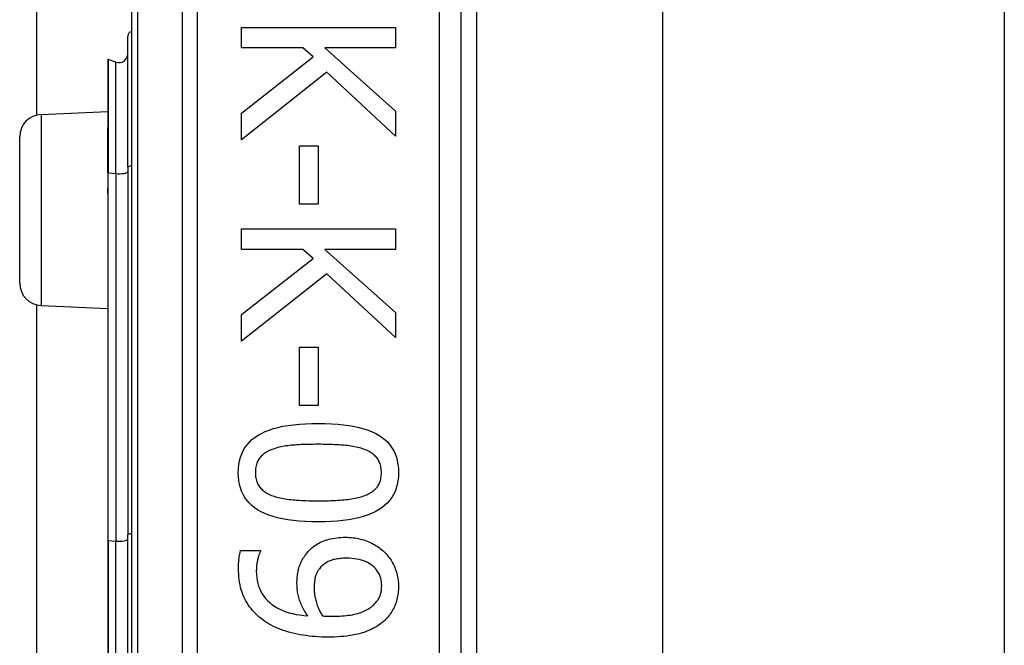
# Model space of a CAD drawing. Header units: inches. Extents: x 3.3 to 95.3, y 5.9 to 50.1.
# Tile 48 of 71: x 22.385 to 23.266, y 33.882 to 34.442. Entities that reach past the tile are written whole.
import ezdxf

# ---------------------------------------------------------------- set-up
doc = ezdxf.new("R2010")
doc.units = ezdxf.units.IN
doc.header["$MEASUREMENT"] = 0
doc.layers.add('Visible Edges(ANSI)', color=7, linetype='Continuous', lineweight=25)
doc.layers.add('Visible Tangent Edges(ANSI)', color=7, linetype='Continuous', lineweight=25)

msp = doc.modelspace()

# ---------------------------------------------------------------- linework, layer by layer
at = {"layer": 'Visible Edges(ANSI)'}
for p, q in [((22.39993, 34.3566), (22.39993, 37.35325)), ((22.48458, 34.86275), (22.48458, 32.98056)), ((22.77985, 33.17166), (22.77985, 34.67166)), ((22.79363, 34.54971), (22.79363, 33.29361)), ((22.96008, 34.53716), (22.96008, 33.30616)), ((23.26608, 34.53716), (23.26608, 33.30616)), ((22.58314, 34.43493), (22.72094, 34.43493)), ((22.58314, 34.41661), (22.58314, 34.43493)), ((22.72094, 34.43493), (22.72094, 34.41661)), ((22.48132, 34.30988), (22.48132, 34.42722)), ((22.63819, 34.41661), (22.58314, 34.41661)), ((22.64724, 34.40857), (22.63819, 34.41661)), ((22.65762, 34.41661), (22.72094, 34.36011)), ((22.72094, 34.41661), (22.65762, 34.41661)), ((22.4634, 34.40607), (22.4634, 34.34537)), ((22.47076, 34.40395), (22.46393, 34.40644)), ((22.58314, 34.35821), (22.64724, 34.40857)), ((22.65941, 34.39484), (22.58314, 34.33443)), ((22.72094, 34.33778), (22.65941, 34.39484)), ((22.4037, 34.35712), (22.4634, 34.35973)), ((22.58314, 34.33443), (22.58314, 34.35821)), ((22.72094, 34.36011), (22.72094, 34.33778)), ((22.4634, 34.34537), (22.4634, 34.34476)), ((22.4634, 34.30475), (22.4634, 34.34476)), ((22.38458, 34.20617), (22.38458, 34.33714)), ((22.63506, 34.32907), (22.65181, 34.32907)), ((22.63506, 34.27692), (22.63506, 34.32907)), ((22.65181, 34.32907), (22.65181, 34.27692)), ((22.48132, 34.30988), (22.48132, 33.98101)), ((22.4634, 34.30475), (22.4634, 34.29194)), ((22.4634, 34.29194), (22.4634, 34.28624)), ((22.4634, 34.28624), (22.4634, 33.97581)), ((22.65181, 34.27692), (22.63506, 34.27692)), ((22.58314, 34.2547), (22.72094, 34.2547)), ((22.58314, 34.23639), (22.58314, 34.2547)), ((22.72094, 34.2547), (22.72094, 34.23639)), ((22.63819, 34.23639), (22.58314, 34.23639)), ((22.64724, 34.22835), (22.63819, 34.23639)), ((22.65762, 34.23639), (22.72094, 34.17988)), ((22.72094, 34.23639), (22.65762, 34.23639)), ((22.58314, 34.17798), (22.64724, 34.22835)), ((22.65941, 34.21461), (22.58314, 34.1542)), ((22.72094, 34.15755), (22.65941, 34.21461)), ((22.39993, 33.6566), (22.39993, 34.18671)), ((22.4037, 34.18619), (22.4634, 34.18358)), ((22.58314, 34.1542), (22.58314, 34.17798)), ((22.72094, 34.17988), (22.72094, 34.15755)), ((22.63506, 34.14884), (22.65181, 34.14884)), ((22.63506, 34.09669), (22.63506, 34.14884)), ((22.65181, 34.14884), (22.65181, 34.09669)), ((22.65181, 34.09669), (22.63506, 34.09669)), ((22.4634, 33.97581), (22.4634, 33.8675)), ((22.48132, 33.8623), (22.48132, 33.98101)), ((22.58236, 33.96682), (22.60011, 33.96682)), ((22.60011, 33.96682), (22.60011, 33.96593))]:
    msp.add_line(p, q, dxfattribs=at)
at = {"layer": 'Visible Edges(ANSI)', "flags": 128}
for points in [[(22.58024, 34.03662), (22.58036, 34.04033), (22.58073, 34.04387), (22.58134, 34.04725), (22.5822, 34.05046), (22.58331, 34.0535), (22.58466, 34.05637), (22.58626, 34.05907), (22.5881, 34.0616), (22.59019, 34.06397), (22.59253, 34.06617), (22.59511, 34.0682), (22.59794, 34.07006), (22.60101, 34.07176), (22.60435, 34.07332), (22.60795, 34.07472), (22.6118, 34.07598), (22.61591, 34.07709), (22.62028, 34.07806), (22.62491, 34.07887), (22.6298, 34.07954), (22.63494, 34.08006), (22.64035, 34.08043), (22.64601, 34.08065), (22.65193, 34.08072)], [(22.65193, 34.08072), (22.658, 34.08065), (22.6638, 34.08042), (22.66932, 34.08005), (22.67456, 34.07953), (22.67953, 34.07885), (22.68421, 34.07803), (22.68862, 34.07706), (22.69275, 34.07593), (22.6966, 34.07466), (22.70017, 34.07324), (22.70346, 34.07167), (22.70647, 34.06995), (22.70923, 34.06807), (22.71175, 34.06603), (22.71402, 34.06382), (22.71606, 34.06145), (22.71786, 34.05892), (22.71941, 34.05623), (22.72073, 34.05337), (22.72181, 34.05034), (22.72265, 34.04716), (22.72325, 34.04381), (22.72361, 34.04029), (22.72373, 34.03662)], [(22.65193, 34.06196), (22.64954, 34.06196), (22.64722, 34.06194), (22.64497, 34.06191), (22.64278, 34.06186), (22.64066, 34.06181), (22.63861, 34.06174), (22.63662, 34.06166), (22.6347, 34.06157), (22.63285, 34.06146), (22.63107, 34.06134), (22.62935, 34.06121), (22.62769, 34.06107), (22.62609, 34.06091), (22.62452, 34.06072), (22.62297, 34.0605), (22.62145, 34.06025), (22.61997, 34.05998), (22.61851, 34.05967), (22.61708, 34.05934), (22.61568, 34.05899), (22.61432, 34.0586), (22.61298, 34.05819), (22.61167, 34.05774), (22.61039, 34.05727)], [(22.69391, 34.05716), (22.69271, 34.05761), (22.69147, 34.05804), (22.69016, 34.05845), (22.68881, 34.05882), (22.68741, 34.05918), (22.68596, 34.05951), (22.68445, 34.05981), (22.68289, 34.06009), (22.68129, 34.06034), (22.67963, 34.06057), (22.67792, 34.06078), (22.67616, 34.06096), (22.67435, 34.06112), (22.67251, 34.06127), (22.67062, 34.0614), (22.6687, 34.06152), (22.66674, 34.06162), (22.66474, 34.06171), (22.6627, 34.06179), (22.66062, 34.06185), (22.65851, 34.0619), (22.65635, 34.06194), (22.65416, 34.06196), (22.65193, 34.06196)], [(22.61039, 34.05727), (22.60922, 34.05681), (22.6081, 34.05632), (22.60702, 34.05579), (22.60599, 34.05523), (22.605, 34.05464), (22.60406, 34.05402), (22.60317, 34.05337), (22.60232, 34.05268), (22.60152, 34.05197), (22.60076, 34.05122), (22.60005, 34.05044), (22.59939, 34.04962), (22.59877, 34.04878), (22.59821, 34.04788), (22.5977, 34.04695), (22.59725, 34.04597), (22.59685, 34.04495), (22.5965, 34.04389), (22.5962, 34.04278), (22.59596, 34.04163), (22.59578, 34.04044), (22.59564, 34.03921), (22.59556, 34.03793), (22.59554, 34.03662)], [(22.70843, 34.03662), (22.7084, 34.03788), (22.70833, 34.03911), (22.7082, 34.0403), (22.70803, 34.04145), (22.7078, 34.04256), (22.70752, 34.04364), (22.70719, 34.04467), (22.70682, 34.04567), (22.70639, 34.04663), (22.70591, 34.04756), (22.70538, 34.04844), (22.7048, 34.04929), (22.70417, 34.0501), (22.70349, 34.05089), (22.70276, 34.05165), (22.70198, 34.05237), (22.70115, 34.05307), (22.70026, 34.05374), (22.69933, 34.05438), (22.69835, 34.055), (22.69731, 34.05558), (22.69623, 34.05614), (22.6951, 34.05666), (22.69391, 34.05716)], [(22.65204, 33.99262), (22.646, 33.99269), (22.64023, 33.99292), (22.63473, 33.99329), (22.62951, 33.99382), (22.62457, 33.99449), (22.61989, 33.99531), (22.61549, 33.99629), (22.61137, 33.99741), (22.60751, 33.99868), (22.60394, 34.0001), (22.60063, 34.00167), (22.5976, 34.0034), (22.59483, 34.00527), (22.5923, 34.00731), (22.59, 34.00951), (22.58795, 34.01188), (22.58615, 34.0144), (22.58458, 34.01709), (22.58325, 34.01994), (22.58217, 34.02295), (22.58132, 34.02612), (22.58072, 34.02946), (22.58036, 34.03296), (22.58024, 34.03662)], [(22.59554, 34.03662), (22.59556, 34.03537), (22.59564, 34.03416), (22.59576, 34.03298), (22.59594, 34.03185), (22.59617, 34.03074), (22.59644, 34.02968), (22.59677, 34.02865), (22.59715, 34.02766), (22.59758, 34.0267), (22.59806, 34.02578), (22.59858, 34.0249), (22.59916, 34.02405), (22.59979, 34.02324), (22.60047, 34.02246), (22.60121, 34.0217), (22.60199, 34.02098), (22.60282, 34.02029), (22.6037, 34.01963), (22.60463, 34.019), (22.60562, 34.0184), (22.60665, 34.01782), (22.60773, 34.01728), (22.60887, 34.01677), (22.61005, 34.01629)], [(22.72373, 34.03662), (22.7236, 34.03292), (22.72323, 34.02939), (22.72261, 34.02603), (22.72174, 34.02284), (22.72063, 34.01981), (22.71926, 34.01695), (22.71765, 34.01425), (22.71579, 34.01173), (22.71368, 34.00937), (22.71132, 34.00717), (22.70871, 34.00514), (22.70586, 34.00328), (22.70276, 34.00158), (22.6994, 34.00002), (22.6958, 33.99862), (22.69194, 33.99736), (22.68783, 33.99625), (22.68347, 33.99529), (22.67886, 33.99447), (22.674, 33.9938), (22.66889, 33.99329), (22.66352, 33.99292), (22.6579, 33.99269), (22.65204, 33.99262)], [(22.69414, 34.0164), (22.69528, 34.01688), (22.69639, 34.01739), (22.69744, 34.01793), (22.69845, 34.01849), (22.69941, 34.01909), (22.70032, 34.01971), (22.70118, 34.02036), (22.702, 34.02104), (22.70277, 34.02175), (22.7035, 34.02249), (22.70417, 34.02326), (22.7048, 34.02405), (22.70538, 34.02488), (22.70591, 34.02575), (22.70639, 34.02666), (22.70682, 34.02761), (22.70719, 34.0286), (22.70752, 34.02962), (22.7078, 34.03069), (22.70803, 34.0318), (22.7082, 34.03294), (22.70833, 34.03413), (22.7084, 34.03535), (22.70843, 34.03662)], [(22.61005, 34.01629), (22.61121, 34.01586), (22.61242, 34.01544), (22.61369, 34.01505), (22.615, 34.01468), (22.61637, 34.01433), (22.61778, 34.014), (22.61925, 34.0137), (22.62077, 34.01341), (22.62234, 34.01315), (22.62396, 34.01291), (22.62564, 34.01269), (22.62736, 34.0125), (22.62913, 34.01232), (22.63096, 34.01215), (22.63284, 34.01201), (22.63477, 34.01188), (22.63675, 34.01176), (22.63878, 34.01166), (22.64086, 34.01157), (22.64299, 34.0115), (22.64518, 34.01145), (22.64741, 34.01141), (22.6497, 34.01139), (22.65204, 34.01138)], [(22.65204, 34.01138), (22.65438, 34.01139), (22.65666, 34.01141), (22.65889, 34.01145), (22.66108, 34.0115), (22.66321, 34.01157), (22.66528, 34.01166), (22.66731, 34.01176), (22.66928, 34.01188), (22.67121, 34.01201), (22.67308, 34.01215), (22.67489, 34.01232), (22.67666, 34.0125), (22.67838, 34.01269), (22.68005, 34.01291), (22.68167, 34.01316), (22.68324, 34.01343), (22.68477, 34.01372), (22.68625, 34.01403), (22.68768, 34.01437), (22.68907, 34.01473), (22.69041, 34.01511), (22.6917, 34.01552), (22.69294, 34.01595), (22.69414, 34.0164)], [(22.64098, 33.96381), (22.64195, 33.96501), (22.64296, 33.96617), (22.64402, 33.96727), (22.64511, 33.96833), (22.64624, 33.96933), (22.64742, 33.97029), (22.64863, 33.97119), (22.64989, 33.97205), (22.65119, 33.97285), (22.65253, 33.97361), (22.65391, 33.97432), (22.65533, 33.97498), (22.6568, 33.97558), (22.65831, 33.97614), (22.65988, 33.97664), (22.66149, 33.97709), (22.66315, 33.97748), (22.66487, 33.97782), (22.66663, 33.97811), (22.66843, 33.97835), (22.67029, 33.97854), (22.6722, 33.97867), (22.67415, 33.97875), (22.67616, 33.97877)], [(22.67616, 33.97877), (22.67791, 33.97875), (22.67964, 33.97868), (22.68135, 33.97856), (22.68303, 33.97839), (22.68469, 33.97817), (22.68632, 33.97791), (22.68793, 33.97759), (22.68951, 33.97723), (22.69106, 33.97683), (22.6926, 33.97637), (22.6941, 33.97586), (22.69559, 33.97531), (22.69704, 33.97472), (22.69846, 33.97409), (22.69984, 33.97342), (22.7012, 33.97272), (22.70251, 33.97198), (22.70379, 33.97121), (22.70504, 33.9704), (22.70626, 33.96955), (22.70744, 33.96867), (22.70858, 33.96776), (22.7097, 33.96681), (22.71077, 33.96582)], [(22.58046, 33.95119), (22.58046, 33.95181), (22.58047, 33.95243), (22.58048, 33.95307), (22.5805, 33.9537), (22.58053, 33.95435), (22.58056, 33.955), (22.58059, 33.95566), (22.58063, 33.95633), (22.58068, 33.957), (22.58073, 33.95768), (22.58079, 33.95837), (22.58085, 33.95906), (22.58092, 33.95976), (22.581, 33.96044), (22.58109, 33.96112), (22.58119, 33.96179), (22.5813, 33.96245), (22.58142, 33.9631), (22.58155, 33.96374), (22.58169, 33.96437), (22.58185, 33.965), (22.58201, 33.96562), (22.58218, 33.96622), (22.58236, 33.96682)], [(22.60011, 33.96593), (22.59989, 33.96552), (22.59967, 33.96508), (22.59945, 33.9646), (22.59924, 33.96408), (22.59903, 33.96353), (22.59882, 33.96294), (22.59861, 33.96232), (22.5984, 33.96166), (22.5982, 33.96097), (22.598, 33.96024), (22.5978, 33.95947), (22.5976, 33.95867), (22.59741, 33.95785), (22.59724, 33.95703), (22.59709, 33.95621), (22.59695, 33.95539), (22.59683, 33.95456), (22.59672, 33.95373), (22.59663, 33.9529), (22.59656, 33.95207), (22.5965, 33.95124), (22.59646, 33.95041), (22.59644, 33.94957), (22.59643, 33.94873)], [(22.71077, 33.96582), (22.71178, 33.96485), (22.71275, 33.96385), (22.71367, 33.96281), (22.71456, 33.96173), (22.71542, 33.96062), (22.71623, 33.95947), (22.71701, 33.95828), (22.71775, 33.95706), (22.71845, 33.9558), (22.71911, 33.95451), (22.71973, 33.95317), (22.72032, 33.95181), (22.72087, 33.95042), (22.72136, 33.94903), (22.72181, 33.94764), (22.72221, 33.94624), (22.72257, 33.94484), (22.72288, 33.94344), (22.72314, 33.94204), (22.72335, 33.94064), (22.72351, 33.93923), (22.72363, 33.93782), (22.7237, 33.93641), (22.72373, 33.935)], [(22.63283, 33.93723), (22.63284, 33.93849), (22.63288, 33.93973), (22.63294, 33.94095), (22.63302, 33.94215), (22.63312, 33.94334), (22.63325, 33.94451), (22.6334, 33.94566), (22.63358, 33.94679), (22.63377, 33.9479), (22.63399, 33.949), (22.63424, 33.95008), (22.63451, 33.95114), (22.63481, 33.95219), (22.63515, 33.95324), (22.63554, 33.95429), (22.63597, 33.95535), (22.63644, 33.9564), (22.63696, 33.95746), (22.63752, 33.95852), (22.63813, 33.95957), (22.63878, 33.96063), (22.63947, 33.96169), (22.6402, 33.96275), (22.64098, 33.96381)], [(22.67694, 33.96001), (22.67551, 33.96), (22.67412, 33.95995), (22.67278, 33.95987), (22.67147, 33.95976), (22.67021, 33.95963), (22.669, 33.95945), (22.66782, 33.95925), (22.66669, 33.95902), (22.6656, 33.95876), (22.66456, 33.95846), (22.66355, 33.95814), (22.66259, 33.95778), (22.66166, 33.95739), (22.66076, 33.95696), (22.65987, 33.9565), (22.65901, 33.95599), (22.65817, 33.95545), (22.65736, 33.95488), (22.65656, 33.95426), (22.65579, 33.95361), (22.65504, 33.95292), (22.65432, 33.9522), (22.65361, 33.95143), (22.65293, 33.95063)], [(22.70865, 33.93511), (22.7086, 33.93698), (22.70843, 33.93878), (22.70814, 33.94052), (22.70775, 33.94219), (22.70724, 33.9438), (22.70661, 33.94534), (22.70588, 33.94682), (22.70503, 33.94824), (22.70407, 33.94959), (22.70299, 33.95088), (22.7018, 33.9521), (22.7005, 33.95326), (22.69909, 33.95434), (22.69758, 33.95532), (22.69597, 33.95621), (22.69426, 33.95701), (22.69245, 33.95771), (22.69053, 33.95832), (22.68852, 33.95884), (22.68641, 33.95926), (22.68419, 33.95959), (22.68187, 33.95983), (22.67946, 33.95997), (22.67694, 33.96001)], [(22.60246, 33.90463), (22.60071, 33.90597), (22.59903, 33.90736), (22.59742, 33.90879), (22.59588, 33.91027), (22.59441, 33.9118), (22.59301, 33.91336), (22.59168, 33.91498), (22.59042, 33.91664), (22.58924, 33.91834), (22.58812, 33.92009), (22.58707, 33.92188), (22.5861, 33.92372), (22.5852, 33.92562), (22.58438, 33.92759), (22.58363, 33.92963), (22.58297, 33.93174), (22.58238, 33.93392), (22.58187, 33.93617), (22.58144, 33.9385), (22.58109, 33.94089), (22.58081, 33.94336), (22.58062, 33.9459), (22.5805, 33.94851), (22.58046, 33.95119)], [(22.59643, 33.94873), (22.59651, 33.94577), (22.59676, 33.94292), (22.59718, 33.94017), (22.59776, 33.93754), (22.5985, 33.93501), (22.59942, 33.93259), (22.60049, 33.93027), (22.60174, 33.92806), (22.60315, 33.92597), (22.60473, 33.92397), (22.60647, 33.92209), (22.60838, 33.92032), (22.61044, 33.91866), (22.61264, 33.91712), (22.61499, 33.91571), (22.61747, 33.91442), (22.6201, 33.91325), (22.62287, 33.91221), (22.62577, 33.91129), (22.62882, 33.91049), (22.63201, 33.90982), (22.63535, 33.90927), (22.63882, 33.90884), (22.64243, 33.90854)], [(22.65293, 33.95063), (22.65246, 33.95003), (22.65202, 33.94942), (22.6516, 33.94879), (22.65121, 33.94816), (22.65085, 33.94751), (22.65052, 33.94685), (22.65021, 33.94618), (22.64993, 33.9455), (22.64968, 33.9448), (22.64945, 33.9441), (22.64925, 33.94338), (22.64908, 33.94265), (22.64893, 33.94191), (22.64879, 33.94116), (22.64866, 33.9404), (22.64855, 33.93963), (22.64845, 33.93885), (22.64837, 33.93806), (22.64829, 33.93726), (22.64824, 33.93645), (22.64819, 33.93562), (22.64816, 33.93479), (22.64814, 33.93395), (22.64813, 33.9331)], [(22.64243, 33.90854), (22.64162, 33.90976), (22.64084, 33.91097), (22.64009, 33.91218), (22.63939, 33.91337), (22.63872, 33.91456), (22.63809, 33.91574), (22.6375, 33.91691), (22.63695, 33.91806), (22.63644, 33.91921), (22.63596, 33.92035), (22.63552, 33.92148), (22.63512, 33.92261), (22.63475, 33.92373), (22.63442, 33.92487), (22.63412, 33.92603), (22.63385, 33.92721), (22.63361, 33.9284), (22.6334, 33.92961), (22.63323, 33.93084), (22.63309, 33.93208), (22.63297, 33.93335), (22.63289, 33.93462), (22.63285, 33.93592), (22.63283, 33.93723)], [(22.64813, 33.9331), (22.64814, 33.93211), (22.64819, 33.9311), (22.64826, 33.93009), (22.64836, 33.92906), (22.64849, 33.92801), (22.64865, 33.92696), (22.64883, 33.92589), (22.64905, 33.92481), (22.64929, 33.92372), (22.64956, 33.92262), (22.64987, 33.9215), (22.6502, 33.92037), (22.65055, 33.91925), (22.65092, 33.91815), (22.65132, 33.91707), (22.65173, 33.91602), (22.65216, 33.91499), (22.65261, 33.91398), (22.65308, 33.91299), (22.65357, 33.91203), (22.65408, 33.9111), (22.65461, 33.91018), (22.65516, 33.90929), (22.65572, 33.90842)], [(22.70084, 33.9178), (22.70156, 33.91847), (22.70225, 33.91915), (22.70289, 33.91982), (22.7035, 33.9205), (22.70407, 33.92118), (22.7046, 33.92187), (22.7051, 33.92255), (22.70555, 33.92324), (22.70597, 33.92393), (22.70634, 33.92462), (22.70668, 33.92531), (22.70698, 33.92601), (22.70724, 33.92671), (22.70749, 33.92743), (22.70771, 33.92815), (22.70791, 33.92888), (22.70808, 33.92963), (22.70823, 33.93038), (22.70836, 33.93114), (22.70847, 33.93192), (22.70855, 33.9327), (22.70861, 33.93349), (22.70864, 33.9343), (22.70865, 33.93511)], [(22.72373, 33.935), (22.72371, 33.93343), (22.72364, 33.93189), (22.72353, 33.93037), (22.72337, 33.92887), (22.72317, 33.9274), (22.72293, 33.92596), (22.72264, 33.92453), (22.72231, 33.92314), (22.72194, 33.92177), (22.72152, 33.92042), (22.72105, 33.9191), (22.72054, 33.9178), (22.71999, 33.91653), (22.7194, 33.91529), (22.71878, 33.91408), (22.71811, 33.91289), (22.7174, 33.91173), (22.71665, 33.9106), (22.71586, 33.9095), (22.71504, 33.90842), (22.71417, 33.90738), (22.71326, 33.90636), (22.71232, 33.90537), (22.71133, 33.9044)], [(22.66443, 33.90809), (22.66672, 33.90811), (22.66894, 33.90816), (22.67109, 33.90825), (22.67317, 33.90837), (22.67517, 33.90853), (22.67711, 33.90873), (22.67897, 33.90896), (22.68076, 33.90923), (22.68248, 33.90953), (22.68413, 33.90987), (22.68571, 33.91025), (22.68721, 33.91066), (22.68865, 33.9111), (22.69004, 33.91157), (22.69137, 33.91207), (22.69265, 33.91259), (22.69387, 33.91315), (22.69503, 33.91373), (22.69614, 33.91434), (22.69719, 33.91497), (22.69818, 33.91564), (22.69912, 33.91633), (22.70001, 33.91705), (22.70084, 33.9178)], [(22.6603, 33.88944), (22.65747, 33.88947), (22.65466, 33.88955), (22.65187, 33.88968), (22.64911, 33.88987), (22.64637, 33.89011), (22.64366, 33.8904), (22.64098, 33.89075), (22.63832, 33.89115), (22.63568, 33.89161), (22.63307, 33.89212), (22.63048, 33.89268), (22.62792, 33.89329), (22.6254, 33.89396), (22.62296, 33.89468), (22.62059, 33.89545), (22.61829, 33.89626), (22.61606, 33.89713), (22.6139, 33.89805), (22.61182, 33.89902), (22.6098, 33.90004), (22.60786, 33.90111), (22.60599, 33.90223), (22.60419, 33.90341), (22.60246, 33.90463)], [(22.65572, 33.90842), (22.65595, 33.9084), (22.6562, 33.90839), (22.65645, 33.90837), (22.65672, 33.90835), (22.657, 33.90833), (22.6573, 33.90831), (22.65761, 33.90829), (22.65793, 33.90827), (22.65827, 33.90826), (22.65862, 33.90824), (22.65898, 33.90822), (22.65935, 33.9082), (22.65974, 33.90818), (22.66013, 33.90817), (22.66053, 33.90815), (22.66093, 33.90814), (22.66135, 33.90813), (22.66177, 33.90812), (22.66219, 33.90811), (22.66263, 33.9081), (22.66307, 33.9081), (22.66352, 33.90809), (22.66397, 33.90809), (22.66443, 33.90809)], [(22.71133, 33.9044), (22.71003, 33.90324), (22.70867, 33.90211), (22.70724, 33.90103), (22.70575, 33.9), (22.70419, 33.89901), (22.70257, 33.89807), (22.70088, 33.89717), (22.69912, 33.89631), (22.6973, 33.89551), (22.69542, 33.89474), (22.69347, 33.89402), (22.69146, 33.89335), (22.68936, 33.89272), (22.68718, 33.89215), (22.6849, 33.89164), (22.68253, 33.89118), (22.68008, 33.89077), (22.67753, 33.89042), (22.67488, 33.89012), (22.67215, 33.88987), (22.66933, 33.88968), (22.66641, 33.88955), (22.6634, 33.88947), (22.6603, 33.88944)]]:
    msp.add_lwpolyline(points, dxfattribs=at)
at = {"layer": 'Visible Edges(ANSI)'}
for centre, radius, start, end in [((22.48526, 34.42722), 0.00394, 100.02047, 180), ((22.4638, 34.40607), 0.000394, 70, 180), ((22.47345, 34.41135), 0.00787, 250, 0), ((22.40458, 34.33714), 0.02, 92.5, 180), ((22.40458, 34.20617), 0.02, 180, 267.5)]:
    msp.add_arc(centre, radius, start, end, dxfattribs=at)
at = {"layer": 'Visible Tangent Edges(ANSI)'}
for p, q in [((22.49034, 32.98056), (22.49034, 34.86275)), ((22.52999, 34.67166), (22.52999, 33.17166)), ((22.54391, 33.17166), (22.54391, 34.67166)), ((22.76017, 34.67166), (22.76017, 33.17166)), ((22.46393, 34.40644), (22.46393, 34.34558)), ((22.47076, 34.30416), (22.47076, 34.40395)), ((22.4037, 34.35712), (22.4037, 34.18619)), ((22.46367, 34.34486), (22.46367, 34.3048)), ((22.46367, 34.29199), (22.46367, 34.3048)), ((22.46367, 34.3048), (22.47076, 34.30416)), ((22.47076, 34.30416), (22.47076, 33.97529)), ((22.46393, 33.9759), (22.46393, 34.28634)), ((22.46393, 33.9759), (22.46393, 33.86741)), ((22.46393, 33.9759), (22.47076, 33.97529)), ((22.47076, 33.86802), (22.47076, 33.97529))]:
    msp.add_line(p, q, dxfattribs=at)
at = {"layer": 'Visible Tangent Edges(ANSI)', "flags": 128}
for points in [[(22.46367, 34.34486), (22.46365, 34.3449), (22.46363, 34.34495), (22.46362, 34.34498), (22.4636, 34.34502), (22.46358, 34.34505), (22.46357, 34.34508), (22.46355, 34.34511), (22.46354, 34.34514), (22.46352, 34.34516), (22.46351, 34.34518), (22.4635, 34.3452), (22.46348, 34.34522), (22.46347, 34.34524), (22.46346, 34.34526), (22.46345, 34.34527), (22.46344, 34.34529), (22.46343, 34.3453), (22.46342, 34.34531), (22.46342, 34.34532), (22.46341, 34.34533), (22.46341, 34.34534), (22.4634, 34.34535), (22.4634, 34.34536), (22.4634, 34.34537)], [(22.46367, 34.34486), (22.46369, 34.34488), (22.4637, 34.34491), (22.46372, 34.34494), (22.46374, 34.34496), (22.46376, 34.34499), (22.46377, 34.34502), (22.46379, 34.34505), (22.4638, 34.34507), (22.46382, 34.3451), (22.46383, 34.34513), (22.46385, 34.34516), (22.46386, 34.34519), (22.46387, 34.34522), (22.46388, 34.34525), (22.46389, 34.34528), (22.4639, 34.34531), (22.4639, 34.34534), (22.46391, 34.34538), (22.46392, 34.34541), (22.46392, 34.34544), (22.46393, 34.34548), (22.46393, 34.34551), (22.46393, 34.34554), (22.46393, 34.34558)], [(22.4634, 34.28624), (22.4634, 34.28649), (22.46341, 34.28673), (22.46341, 34.28697), (22.46342, 34.28721), (22.46342, 34.28745), (22.46343, 34.2877), (22.46344, 34.28794), (22.46345, 34.28818), (22.46346, 34.28842), (22.46347, 34.28866), (22.46348, 34.2889), (22.4635, 34.28914), (22.46351, 34.28938), (22.46352, 34.28962), (22.46354, 34.28986), (22.46355, 34.2901), (22.46356, 34.29033), (22.46358, 34.29057), (22.46359, 34.29081), (22.46361, 34.29105), (22.46362, 34.29128), (22.46364, 34.29152), (22.46365, 34.29175), (22.46367, 34.29199)], [(22.46393, 34.28634), (22.46393, 34.28657), (22.46393, 34.28681), (22.46392, 34.28704), (22.46392, 34.28728), (22.46391, 34.28751), (22.4639, 34.28775), (22.46389, 34.28798), (22.46388, 34.28822), (22.46387, 34.28845), (22.46386, 34.28869), (22.46385, 34.28892), (22.46384, 34.28916), (22.46382, 34.2894), (22.46381, 34.28963), (22.4638, 34.28987), (22.46378, 34.2901), (22.46377, 34.29034), (22.46375, 34.29057), (22.46374, 34.29081), (22.46373, 34.29105), (22.46371, 34.29128), (22.4637, 34.29152), (22.46368, 34.29175), (22.46367, 34.29199)]]:
    msp.add_lwpolyline(points, dxfattribs=at)
at = {"layer": 'Visible Tangent Edges(ANSI)'}
for centre, major_axis, ratio, start_param in [((22.4638, 34.34537), (-0.000394, 0), 0.548442, 4.363323), ((22.4636, 34.34476), (-0.000197, 0), 0.542742, 4.363323), ((22.48526, 34.30988), (-0.00394, 0), 0.245714, 4.887279), ((22.4636, 34.30475), (-0.000197, 0), 0.245714, 4.363323), ((22.47345, 34.30598), (0.00787, 0), 0.245714, 4.363323), ((22.4636, 34.29194), (-0.000197, 0), 0.245714, 4.363323), ((22.4638, 34.28624), (-0.000394, 0), 0.245714, 4.363323), ((22.48526, 33.98101), (-0.00394, 0), 0.245714, 4.887279), ((22.4638, 33.97581), (-0.000394, 0), 0.245714, 4.363323), ((22.47345, 33.97711), (0.00787, 0), 0.245714, 4.363323)]:
    msp.add_ellipse(centre, major_axis=major_axis, ratio=ratio, start_param=start_param, end_param=6.283185, dxfattribs=at)

doc.saveas('drawing.dxf')
